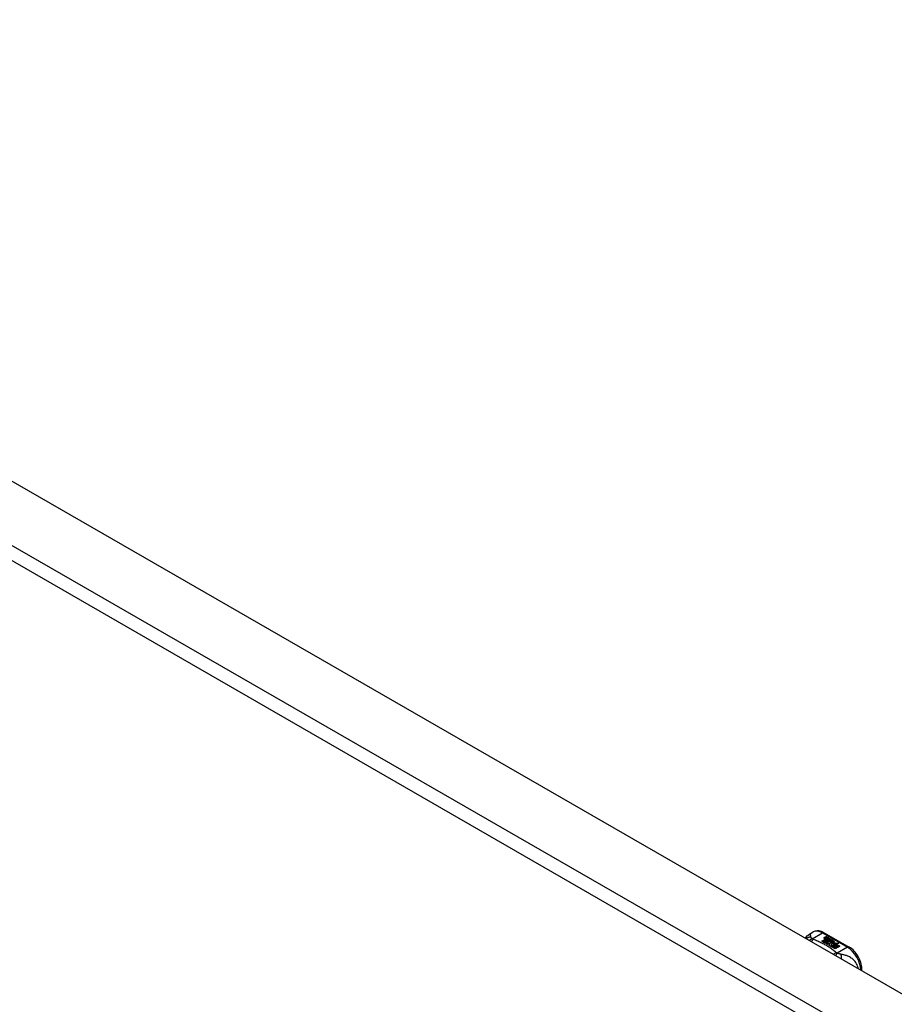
# Model space of a CAD drawing. Header units: inches. Extents: x 7 to 228, y 17 to 114.
# Tile 77 of 78: x 203 to 212, y 100 to 110. Entities that reach past the tile are written whole.
import ezdxf

# ---------------------------------------------------------------- set-up
doc = ezdxf.new("R2010")
doc.units = ezdxf.units.IN
doc.header["$MEASUREMENT"] = 0
doc.layers.add('Visible Edges(ANSI)', color=7, linetype='Continuous', lineweight=25)
doc.layers.add('Visible Tangent Edges(ANSI)', color=7, linetype='Continuous', lineweight=25)

msp = doc.modelspace()

# ---------------------------------------------------------------- linework, layer by layer
at = {"layer": 'Visible Edges(ANSI)'}
for p, q in [((194.126, 110.436), (227.788, 91.052)), ((211.02, 100.774), (211.06, 100.798)), ((211.151, 100.701), (211.189, 100.722)), ((211.166, 100.693), (211.151, 100.701)), ((211.189, 100.721), (211.153, 100.7)), ((211.204, 100.715), (211.166, 100.693)), ((211.167, 100.692), (211.206, 100.713)), ((211.206, 100.712), (211.169, 100.691)), ((211.178, 100.79), (211.442, 100.638)), ((211.179, 100.741), (211.198, 100.749)), ((211.198, 100.747), (211.179, 100.74)), ((211.224, 100.708), (211.181, 100.683)), ((211.182, 100.735), (211.182, 100.733)), ((211.183, 100.682), (211.23, 100.709)), ((211.228, 100.706), (211.185, 100.682)), ((211.205, 100.745), (211.186, 100.737)), ((211.189, 100.722), (211.189, 100.721)), ((211.191, 100.732), (211.191, 100.73)), ((211.191, 100.73), (211.191, 100.729)), ((211.198, 100.749), (211.205, 100.745)), ((211.198, 100.749), (211.198, 100.747)), ((211.203, 100.745), (211.198, 100.747)), ((211.198, 100.725), (211.198, 100.724)), ((211.201, 100.719), (211.198, 100.718)), ((211.198, 100.718), (211.204, 100.715)), ((211.198, 100.718), (211.198, 100.716)), ((211.202, 100.714), (211.198, 100.716)), ((211.221, 100.736), (211.201, 100.728)), ((211.201, 100.718), (211.206, 100.72)), ((211.206, 100.715), (211.201, 100.718)), ((211.202, 100.735), (211.214, 100.74)), ((211.214, 100.738), (211.202, 100.733)), ((211.202, 100.735), (211.202, 100.733)), ((211.206, 100.719), (211.202, 100.717)), ((211.206, 100.72), (211.204, 100.721)), ((211.236, 100.727), (211.206, 100.715)), ((211.206, 100.72), (211.206, 100.719)), ((211.206, 100.713), (211.216, 100.707)), ((211.206, 100.713), (211.206, 100.712)), ((211.216, 100.706), (211.206, 100.712)), ((211.209, 100.713), (211.233, 100.714)), ((211.217, 100.709), (211.209, 100.713)), ((211.233, 100.712), (211.212, 100.712)), ((211.214, 100.74), (211.221, 100.736)), ((211.214, 100.74), (211.214, 100.738)), ((211.219, 100.735), (211.214, 100.738)), ((211.216, 100.707), (211.224, 100.708)), ((211.216, 100.707), (211.216, 100.706)), ((211.221, 100.706), (211.216, 100.706)), ((211.232, 100.71), (211.217, 100.709)), ((211.218, 100.725), (211.23, 100.73)), ((211.23, 100.729), (211.218, 100.724)), ((211.23, 100.709), (211.225, 100.702)), ((211.225, 100.702), (211.236, 100.696)), ((211.225, 100.702), (211.225, 100.701)), ((211.234, 100.695), (211.225, 100.701)), ((211.228, 100.702), (211.233, 100.709)), ((211.233, 100.708), (211.228, 100.702)), ((211.235, 100.698), (211.228, 100.702)), ((211.23, 100.73), (211.236, 100.727)), ((211.23, 100.73), (211.23, 100.729)), ((211.235, 100.726), (211.23, 100.729)), ((211.233, 100.709), (211.232, 100.71)), ((211.233, 100.714), (211.24, 100.725)), ((211.24, 100.723), (211.233, 100.712)), ((211.233, 100.714), (211.233, 100.712)), ((211.233, 100.709), (211.233, 100.708)), ((211.241, 100.709), (211.235, 100.698)), ((211.24, 100.725), (211.247, 100.721)), ((211.24, 100.725), (211.24, 100.723)), ((211.247, 100.719), (211.24, 100.723)), ((211.266, 100.71), (211.241, 100.709)), ((211.247, 100.721), (211.242, 100.713)), ((211.242, 100.713), (211.243, 100.713)), ((211.242, 100.713), (211.242, 100.712)), ((211.243, 100.711), (211.242, 100.712)), ((211.243, 100.713), (211.258, 100.714)), ((211.258, 100.713), (211.243, 100.711)), ((211.243, 100.713), (211.243, 100.711)), ((211.254, 100.704), (211.254, 100.702)), ((211.254, 100.704), (211.272, 100.694)), ((211.272, 100.692), (211.254, 100.702)), ((211.267, 100.692), (211.255, 100.698)), ((211.258, 100.714), (211.266, 100.71)), ((211.258, 100.714), (211.258, 100.713)), ((211.263, 100.71), (211.258, 100.713)), ((211.263, 100.705), (211.267, 100.708)), ((211.267, 100.706), (211.265, 100.705)), ((211.267, 100.708), (211.267, 100.706)), ((211.275, 100.697), (211.275, 100.695)), ((211.181, 100.683), (211.167, 100.692)), ((211.215, 100.664), (211.183, 100.682)), ((211.236, 100.696), (211.198, 100.675)), ((211.198, 100.675), (211.239, 100.678)), ((211.198, 100.675), (211.198, 100.674)), ((211.239, 100.676), (211.2, 100.673)), ((211.234, 100.668), (211.215, 100.664)), ((211.23, 100.656), (211.234, 100.668)), ((211.234, 100.666), (211.23, 100.655)), ((211.293, 100.619), (211.23, 100.656)), ((211.234, 100.668), (211.234, 100.666)), ((211.239, 100.678), (211.243, 100.692)), ((211.243, 100.69), (211.239, 100.676)), ((211.239, 100.678), (211.239, 100.676)), ((211.243, 100.692), (211.243, 100.69)), ((211.255, 100.671), (211.247, 100.646)), ((211.247, 100.646), (211.262, 100.655)), ((211.247, 100.646), (211.247, 100.646)), ((211.262, 100.653), (211.248, 100.645)), ((211.251, 100.695), (211.251, 100.693)), ((211.277, 100.673), (211.255, 100.671)), ((211.261, 100.686), (211.259, 100.681)), ((211.259, 100.681), (211.294, 100.684)), ((211.292, 100.682), (211.259, 100.679)), ((211.259, 100.681), (211.259, 100.679)), ((211.262, 100.655), (211.308, 100.628)), ((211.262, 100.655), (211.262, 100.653)), ((211.307, 100.627), (211.262, 100.653)), ((211.264, 100.656), (211.279, 100.665)), ((211.31, 100.629), (211.264, 100.656)), ((211.279, 100.663), (211.265, 100.655)), ((211.267, 100.692), (211.267, 100.69)), ((211.272, 100.694), (211.272, 100.692)), ((211.294, 100.674), (211.273, 100.67)), ((211.273, 100.67), (211.277, 100.673)), ((211.277, 100.672), (211.276, 100.67)), ((211.277, 100.673), (211.277, 100.672)), ((211.279, 100.665), (211.325, 100.638)), ((211.279, 100.665), (211.279, 100.663)), ((211.324, 100.637), (211.279, 100.663)), ((211.281, 100.666), (211.294, 100.674)), ((211.327, 100.639), (211.281, 100.666)), ((211.294, 100.672), (211.282, 100.665)), ((211.294, 100.684), (211.288, 100.68)), ((211.288, 100.68), (211.331, 100.68)), ((211.288, 100.68), (211.288, 100.678)), ((211.321, 100.679), (211.288, 100.678)), ((211.308, 100.628), (211.293, 100.619)), ((211.294, 100.674), (211.294, 100.672)), ((211.331, 100.68), (211.297, 100.674)), ((211.297, 100.674), (211.342, 100.648)), ((211.297, 100.674), (211.297, 100.673)), ((211.341, 100.647), (211.297, 100.673)), ((211.325, 100.638), (211.31, 100.629)), ((211.342, 100.648), (211.327, 100.639)), ((211.573, 100.389), (211.573, 100.411))]:
    msp.add_line(p, q, dxfattribs=at)
at = {"layer": 'Visible Edges(ANSI)', "flags": 128}
for points in [[(211.178, 100.79), (211.164, 100.797), (211.149, 100.803), (211.135, 100.807), (211.12, 100.81), (211.104, 100.81), (211.089, 100.808), (211.074, 100.804), (211.06, 100.798)], [(210.978, 100.732), (210.986, 100.744), (210.996, 100.756), (211.007, 100.766), (211.02, 100.774)], [(211.573, 100.411), (211.573, 100.427), (211.571, 100.443), (211.568, 100.459), (211.563, 100.476), (211.558, 100.492), (211.551, 100.509), (211.544, 100.524), (211.535, 100.54), (211.526, 100.555), (211.516, 100.57), (211.505, 100.583), (211.494, 100.596), (211.482, 100.608), (211.469, 100.619), (211.456, 100.629), (211.442, 100.638)]]:
    msp.add_lwpolyline(points, dxfattribs=at)
at = {"layer": 'Visible Edges(ANSI)'}
for centre, major_axis, start_param, end_param in [((211.179, 100.735), (-0.007, 0), 5.820233, 7.062977), ((211.179, 100.734), (-0.007, 0), 5.820233, 6.078955), ((211.19, 100.732), (0.0192, 0), 2.164208, 2.67864), ((211.19, 100.73), (-0.0192, 0), 5.305801, 5.820233), ((211.186, 100.739), (-0.0164, 0), 0.779792, 1.90155), ((211.186, 100.735), (-0.004, 0), 5.90879, 7.175095), ((211.186, 100.733), (-0.004, 0), 0, 0.89191), ((211.19, 100.734), (-0.0082, 0), 5.323118, 5.90879), ((211.189, 100.736), (0.0084, 0), 4.033503, 4.932446), ((211.189, 100.735), (-0.0084, 0), 0.89191, 1.767313), ((211.194, 100.726), (-0.00676, 0), 5.794367, 7.059467), ((211.205, 100.723), (0.0192, 0), 2.419321, 2.652775), ((211.205, 100.721), (-0.0192, 0), 5.560914, 5.794367), ((211.194, 100.725), (-0.00676, 0), 5.794367, 6.071487), ((211.201, 100.729), (0.016, 0), 3.905964, 4.740051), ((211.201, 100.727), (-0.016, 0), 0.764371, 1.402544), ((211.201, 100.73), (-0.016, 0), 0.776281, 1.787416), ((211.184, 100.749), (0.031, 0), 4.949028, 5.337665), ((211.184, 100.747), (-0.031, 0), 1.80809, 2.196072), ((211.206, 100.725), (-0.0082, 0), 5.323254, 5.908937), ((211.202, 100.725), (-0.004, 0), 5.908937, 7.173827), ((211.202, 100.724), (-0.004, 0), 0, 0.890642), ((211.205, 100.727), (0.0084, 0), 4.032234, 4.932287), ((211.205, 100.726), (-0.0084, 0), 0.890642, 1.484281), ((211.205, 100.726), (-0.0084, 0), 1.514337, 1.790695), ((211.2, 100.74), (0.031, 0), 4.932287, 5.323254), ((211.2, 100.738), (-0.031, 0), 1.790695, 2.181662), ((211.253, 100.695), (-0.0101, 0), 5.913952, 6.982716), ((211.261, 100.694), (-0.0188, 0), 5.081623, 5.913952), ((211.261, 100.692), (-0.0188, 0), 5.081623, 5.913952), ((211.257, 100.695), (-0.00637, 0), 4.999578, 6.390788), ((211.255, 100.694), (0.0205, 0), 0.343453, 1.17916), ((211.249, 100.687), (0.0405, 0), 0.638101, 1.087938), ((211.249, 100.685), (-0.0405, 0), 3.779694, 4.229531), ((211.269, 100.697), (0.0064, 0), 5.210263, 6.626638), ((211.27, 100.696), (0.0132, 0), 5.437829, 6.921287), ((211.27, 100.695), (0.0132, 0), 0.108138, 0.638101), ((211.253, 100.694), (-0.0101, 0), 5.913952, 6.142632), ((211.261, 100.698), (0.022, 0), 3.701478, 4.680599), ((211.261, 100.697), (-0.022, 0), 0.559885, 1.507168), ((211.261, 100.698), (-0.0199, 0), 0.617996, 1.556283), ((211.258, 100.695), (-0.0073, 0), 0.107602, 1.123637), ((211.257, 100.693), (-0.00637, 0), 0, 0.107602), ((211.258, 100.693), (-0.0073, 0), 0.107602, 1.123637), ((211.26, 100.697), (0.0112, 0), 4.26523, 5.375571), ((211.26, 100.695), (0.0112, 0), 4.26523, 5.375571), ((211.262, 100.702), (-0.0265, 0), 1.556283, 2.296236), ((211.269, 100.695), (0.0064, 0), 5.210263, 6.283185)]:
    msp.add_ellipse(centre, major_axis=major_axis, ratio=0.575862, start_param=start_param, end_param=end_param, dxfattribs=at)
at = {"layer": 'Visible Tangent Edges(ANSI)'}
for p, q in [((193.536, 110.096), (227.197, 90.712)), ((227.127, 90.591), (193.466, 109.975)), ((211.051, 100.726), (211.158, 100.788)), ((211.158, 100.788), (211.423, 100.636)), ((211.173, 100.737), (211.173, 100.735)), ((211.179, 100.741), (211.179, 100.74)), ((211.184, 100.733), (211.184, 100.731)), ((211.188, 100.728), (211.188, 100.726)), ((211.2, 100.724), (211.2, 100.722)), ((211.207, 100.723), (211.207, 100.721)), ((211.218, 100.725), (211.218, 100.724)), ((211.244, 100.698), (211.244, 100.696)), ((211.281, 100.701), (211.281, 100.699)), ((211.251, 100.694), (211.251, 100.693)), ((211.255, 100.691), (211.255, 100.689)), ((211.423, 100.636), (211.315, 100.574))]:
    msp.add_line(p, q, dxfattribs=at)
at = {"layer": 'Visible Tangent Edges(ANSI)', "flags": 128}
for points in [[(211.036, 100.744), (211.034, 100.744), (211.032, 100.744), (211.029, 100.744), (211.027, 100.744), (211.025, 100.743), (211.023, 100.743), (211.021, 100.743), (211.019, 100.742), (211.017, 100.742), (211.015, 100.741), (211.013, 100.74), (211.01, 100.74), (211.008, 100.739), (211.006, 100.738), (211.004, 100.737), (211.002, 100.736), (211, 100.735), (210.998, 100.734), (210.997, 100.733), (210.995, 100.732), (210.993, 100.731), (210.991, 100.729), (210.989, 100.728), (210.988, 100.726)], [(211.036, 100.744), (211.035, 100.747), (211.035, 100.749), (211.035, 100.751), (211.035, 100.754), (211.034, 100.756), (211.034, 100.758), (211.034, 100.76), (211.033, 100.762), (211.033, 100.763), (211.032, 100.765), (211.032, 100.767), (211.031, 100.768), (211.031, 100.77), (211.03, 100.771), (211.029, 100.772), (211.028, 100.773), (211.028, 100.774), (211.027, 100.775), (211.026, 100.775), (211.025, 100.775), (211.024, 100.776), (211.022, 100.775), (211.021, 100.775), (211.02, 100.774)], [(211.051, 100.726), (211.049, 100.726), (211.048, 100.725), (211.047, 100.725), (211.046, 100.724), (211.044, 100.724), (211.043, 100.723), (211.042, 100.722), (211.04, 100.722), (211.039, 100.721), (211.038, 100.72), (211.036, 100.72), (211.035, 100.719), (211.034, 100.718), (211.033, 100.717), (211.031, 100.717), (211.03, 100.716), (211.029, 100.715), (211.027, 100.714), (211.026, 100.713), (211.025, 100.712), (211.024, 100.711), (211.022, 100.71), (211.021, 100.709), (211.02, 100.708)], [(211.051, 100.726), (211.05, 100.727), (211.048, 100.728), (211.047, 100.729), (211.046, 100.73), (211.045, 100.73), (211.044, 100.731), (211.043, 100.732), (211.043, 100.733), (211.042, 100.734), (211.041, 100.735), (211.04, 100.736), (211.04, 100.736), (211.039, 100.737), (211.038, 100.738), (211.038, 100.739), (211.038, 100.739), (211.037, 100.74), (211.037, 100.741), (211.037, 100.741), (211.036, 100.742), (211.036, 100.742), (211.036, 100.743), (211.036, 100.744), (211.036, 100.744)], [(211.061, 100.719), (211.06, 100.719), (211.059, 100.718), (211.059, 100.717), (211.058, 100.717), (211.057, 100.716), (211.056, 100.715), (211.055, 100.714), (211.054, 100.713), (211.054, 100.712), (211.053, 100.711), (211.052, 100.71), (211.051, 100.709), (211.05, 100.708), (211.049, 100.707), (211.048, 100.706), (211.048, 100.705), (211.047, 100.704), (211.046, 100.703), (211.045, 100.702), (211.044, 100.701), (211.043, 100.7), (211.043, 100.698), (211.042, 100.697), (211.041, 100.696)], [(211.061, 100.719), (211.061, 100.72), (211.06, 100.72), (211.06, 100.72), (211.059, 100.72), (211.059, 100.721), (211.058, 100.721), (211.058, 100.721), (211.057, 100.721), (211.057, 100.722), (211.056, 100.722), (211.056, 100.722), (211.055, 100.722), (211.055, 100.723), (211.055, 100.723), (211.054, 100.723), (211.054, 100.723), (211.053, 100.724), (211.053, 100.724), (211.053, 100.724), (211.052, 100.725), (211.052, 100.725), (211.051, 100.725), (211.051, 100.726), (211.051, 100.726)], [(211.304, 100.58), (211.296, 100.587), (211.288, 100.593), (211.279, 100.6), (211.271, 100.607), (211.262, 100.613), (211.253, 100.62), (211.244, 100.626), (211.235, 100.633), (211.225, 100.639), (211.215, 100.645), (211.205, 100.651), (211.195, 100.657), (211.185, 100.663), (211.175, 100.668), (211.164, 100.674), (211.153, 100.68), (211.142, 100.685), (211.131, 100.69), (211.12, 100.695), (211.108, 100.7), (211.097, 100.705), (211.085, 100.71), (211.073, 100.715), (211.061, 100.719)], [(211.304, 100.58), (211.303, 100.579), (211.301, 100.579), (211.3, 100.578), (211.299, 100.578), (211.298, 100.577), (211.297, 100.576), (211.295, 100.576), (211.294, 100.575), (211.293, 100.574), (211.292, 100.574), (211.291, 100.573), (211.289, 100.572), (211.288, 100.571), (211.287, 100.571), (211.286, 100.57), (211.284, 100.569), (211.283, 100.568), (211.282, 100.567), (211.281, 100.566), (211.279, 100.565), (211.278, 100.564), (211.277, 100.563), (211.276, 100.562), (211.275, 100.561)], [(211.315, 100.574), (211.314, 100.573), (211.314, 100.572), (211.313, 100.571), (211.312, 100.571), (211.311, 100.57), (211.311, 100.569), (211.31, 100.568), (211.309, 100.567), (211.308, 100.566), (211.307, 100.565), (211.307, 100.564), (211.306, 100.563), (211.305, 100.562), (211.304, 100.561), (211.303, 100.56), (211.303, 100.559), (211.302, 100.558), (211.301, 100.556), (211.3, 100.555), (211.299, 100.554), (211.299, 100.553), (211.298, 100.551), (211.297, 100.55), (211.296, 100.549)], [(211.315, 100.574), (211.315, 100.574), (211.314, 100.574), (211.313, 100.574), (211.313, 100.575), (211.312, 100.575), (211.312, 100.575), (211.311, 100.575), (211.311, 100.575), (211.31, 100.576), (211.31, 100.576), (211.309, 100.576), (211.309, 100.576), (211.308, 100.577), (211.308, 100.577), (211.307, 100.577), (211.307, 100.577), (211.307, 100.578), (211.306, 100.578), (211.306, 100.578), (211.305, 100.579), (211.305, 100.579), (211.305, 100.579), (211.304, 100.579), (211.304, 100.58)], [(211.352, 100.562), (211.35, 100.563), (211.349, 100.563), (211.348, 100.563), (211.346, 100.563), (211.345, 100.564), (211.344, 100.564), (211.342, 100.564), (211.341, 100.565), (211.339, 100.565), (211.338, 100.565), (211.337, 100.566), (211.335, 100.566), (211.333, 100.567), (211.332, 100.567), (211.33, 100.568), (211.328, 100.569), (211.327, 100.569), (211.325, 100.57), (211.323, 100.57), (211.322, 100.571), (211.32, 100.572), (211.318, 100.572), (211.317, 100.573), (211.315, 100.574)], [(211.537, 100.41), (211.535, 100.424), (211.53, 100.438), (211.525, 100.451), (211.519, 100.463), (211.512, 100.474), (211.504, 100.485), (211.496, 100.494), (211.488, 100.502), (211.48, 100.51), (211.471, 100.517), (211.463, 100.523), (211.454, 100.529), (211.445, 100.534), (211.437, 100.538), (211.428, 100.542), (211.42, 100.545), (211.411, 100.548), (211.403, 100.551), (211.394, 100.554), (211.386, 100.556), (211.377, 100.558), (211.369, 100.559), (211.36, 100.561), (211.352, 100.562)], [(211.352, 100.562), (211.352, 100.561), (211.353, 100.559), (211.353, 100.558), (211.353, 100.556), (211.354, 100.554), (211.354, 100.553), (211.354, 100.551), (211.355, 100.549), (211.355, 100.547), (211.355, 100.545), (211.355, 100.543), (211.356, 100.541), (211.356, 100.539), (211.356, 100.537), (211.356, 100.535), (211.356, 100.532), (211.356, 100.53), (211.356, 100.528), (211.357, 100.526), (211.357, 100.523), (211.357, 100.521), (211.357, 100.519), (211.357, 100.516), (211.356, 100.514)]]:
    msp.add_lwpolyline(points, dxfattribs=at)
at = {"layer": 'Visible Tangent Edges(ANSI)'}
for centre, major_axis, ratio, start_param, end_param in [((211.158, 100.627), (-0.098, 0.171), 0.578093, 5.499721, 6.283185), ((211.158, 100.756), (0.0196, 0.0341), 0.578093, 0, 0.783464), ((211.423, 100.603), (0.0196, 0.0341), 0.578093, 0, 0.783464), ((211.423, 100.475), (0.098, -0.171), 0.578093, 0.795218, 2.358128), ((211.534, 100.411), (0.0394, 0), 0.575862, 5.537379, 6.283185)]:
    msp.add_ellipse(centre, major_axis=major_axis, ratio=ratio, start_param=start_param, end_param=end_param, dxfattribs=at)

doc.saveas('drawing.dxf')
